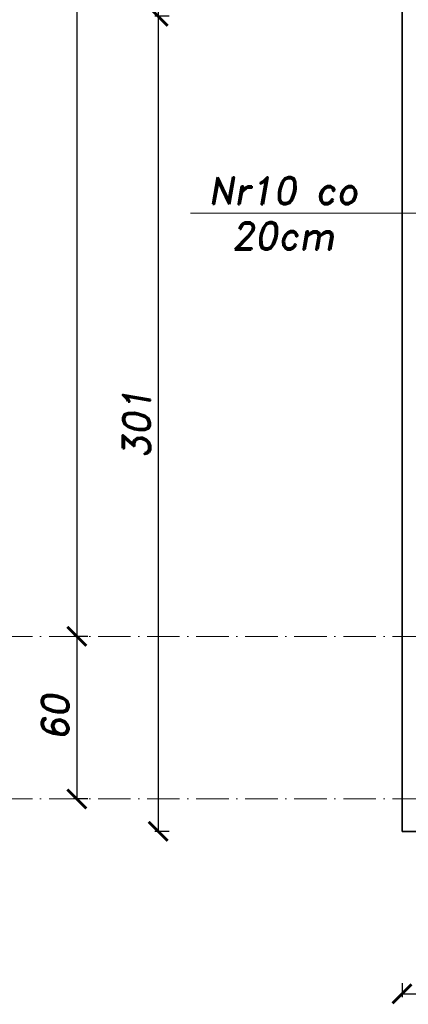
# Model space of a CAD drawing. Header units: millimetres. Extents: x 300938 to 312016, y 11971 to 20881.
# Tile 104 of 239: x 306497 to 306641, y 16208 to 16572. Entities that reach past the tile are written whole.
import ezdxf

# ---------------------------------------------------------------- set-up
doc = ezdxf.new("R2010")
doc.units = ezdxf.units.MM
doc.linetypes.add('ACAD_ISO10W100', pattern=[18, 12, -3, 0, -3])
for name, color, linetype, lineweight in [('konstrukcja', 3, 'Continuous', 35), ('konstrukcja wymiary', 1, 'Continuous', 13), ('opisy', 2, 'Continuous', 18), ('osie', 5, 'ACAD_ISO10W100', 13)]:
    doc.layers.add(name, color=color, linetype=linetype, lineweight=lineweight)
doc.styles.add('KONSTRUKCJA', font='romand.shx', dxfattribs={"oblique": 10})
doc.styles.get("Standard").update_dxf_attribs({"font": 'romand.shx', "oblique": 10})
doc.dimstyles.new('150', dxfattribs={"dimtxt": 10, "dimasz": 7, "dimexe": 1.25, "dimexo": 0.625, "dimgap": 3, "dimtad": 1, "dimdec": 0, "dimrnd": 0.5, "dimtxsty": 'KONSTRUKCJA', "dimblk": 'ARCHTICK', "dimcen": 2.5, "dimadec": 0, "dimazin": 0, "dimtfac": 1, "dimtdec": 0, "dimtix": 1, "dimtmove": 0, "dimatfit": 3, "dimfxl": 4, "dimfxlon": 1, "dimarcsym": 0})

# ---------------------------------------------------------------- blocks, each defined once
blk = doc.blocks.new('_ArchTick')
at = {"color": 0, "linetype": 'ByBlock', "lineweight": 13, "const_width": 0.15}
blk.add_lwpolyline([(-0.5, -0.5), (0.5, 0.5)], dxfattribs=at)
blk = doc.blocks.new('*D1276')
at = {"layer": 'Defpoints', "color": 0, "transparency": 16777216}
for p in [(306662.44, 16613.22), (306548.44, 16573.22), (306662.44, 16573.22)]:
    blk.add_point(p, dxfattribs=at)
at = {"layer": 'konstrukcja wymiary', "color": 0, "lineweight": -2, "transparency": 16777216}
for p, q in [((306552.44, 16613.22), (306547.19, 16613.22)), ((306548.44, 16613.22), (306548.44, 16573.22)), ((306552.44, 16573.22), (306547.19, 16573.22))]:
    blk.add_line(p, q, dxfattribs=at)
at = {"layer": 'konstrukcja wymiary', "color": 0, "lineweight": -2, "transparency": 16777216, "xscale": 7, "yscale": 7, "zscale": 7}
for p, rotation in [((306548.44, 16613.22), 90), ((306548.44, 16573.22), 270)]:
    blk.add_blockref('_ArchTick', p, dxfattribs=dict(at, rotation=rotation))
at = {"layer": 'konstrukcja wymiary', "color": 0, "transparency": 16777216, "insert": (306540.44, 16593.22), "char_height": 10, "attachment_point": 5, "rotation": 90, "style": 'KONSTRUKCJA'}
blk.add_mtext('40', dxfattribs=at)
blk = doc.blocks.new('*D1277')
at = {"layer": 'Defpoints', "color": 0, "transparency": 16777216}
for p in [(306662.44, 16573.22), (306548.44, 16272.22), (306638.44, 16272.22)]:
    blk.add_point(p, dxfattribs=at)
at = {"layer": 'konstrukcja wymiary', "color": 0, "lineweight": -2, "transparency": 16777216}
for p, q in [((306552.44, 16573.22), (306547.19, 16573.22)), ((306548.44, 16573.22), (306548.44, 16272.22)), ((306552.44, 16272.22), (306547.19, 16272.22))]:
    blk.add_line(p, q, dxfattribs=at)
at = {"layer": 'konstrukcja wymiary', "color": 0, "lineweight": -2, "transparency": 16777216, "xscale": 7, "yscale": 7, "zscale": 7}
for p, rotation in [((306548.44, 16573.22), 90), ((306548.44, 16272.22), 270)]:
    blk.add_blockref('_ArchTick', p, dxfattribs=dict(at, rotation=rotation))
at = {"layer": 'konstrukcja wymiary', "color": 0, "transparency": 16777216, "insert": (306540.44, 16422.72), "char_height": 10, "attachment_point": 5, "rotation": 90, "style": 'KONSTRUKCJA'}
blk.add_mtext('301', dxfattribs=at)
blk = doc.blocks.new('*D1279')
at = {"layer": 'Defpoints', "color": 0, "transparency": 16777216}
for p in [(306638.44, 16919.22), (306518.44, 16344.22), (306638.44, 16344.22)]:
    blk.add_point(p, dxfattribs=at)
at = {"layer": 'konstrukcja wymiary', "color": 0, "lineweight": -2, "transparency": 16777216}
for p, q in [((306522.44, 16919.22), (306517.19, 16919.22)), ((306518.44, 16919.22), (306518.44, 16344.22)), ((306522.44, 16344.22), (306517.19, 16344.22))]:
    blk.add_line(p, q, dxfattribs=at)
at = {"layer": 'konstrukcja wymiary', "color": 0, "lineweight": -2, "transparency": 16777216, "xscale": 7, "yscale": 7, "zscale": 7}
for p, rotation in [((306518.44, 16919.22), 90), ((306518.44, 16344.22), 270)]:
    blk.add_blockref('_ArchTick', p, dxfattribs=dict(at, rotation=rotation))
at = {"layer": 'konstrukcja wymiary', "color": 0, "transparency": 16777216, "insert": (306510.44, 16631.72), "char_height": 10, "attachment_point": 5, "rotation": 90, "style": 'KONSTRUKCJA'}
blk.add_mtext('575', dxfattribs=at)
blk = doc.blocks.new('*D1280')
at = {"layer": 'Defpoints', "color": 0, "transparency": 16777216}
for p in [(306638.44, 16344.22), (306518.44, 16284.22), (306638.44, 16284.22)]:
    blk.add_point(p, dxfattribs=at)
at = {"layer": 'konstrukcja wymiary', "color": 0, "lineweight": -2, "transparency": 16777216}
for p, q in [((306522.44, 16344.22), (306517.19, 16344.22)), ((306518.44, 16344.22), (306518.44, 16284.22)), ((306522.44, 16284.22), (306517.19, 16284.22))]:
    blk.add_line(p, q, dxfattribs=at)
at = {"layer": 'konstrukcja wymiary', "color": 0, "lineweight": -2, "transparency": 16777216, "xscale": 7, "yscale": 7, "zscale": 7}
for p, rotation in [((306518.44, 16344.22), 90), ((306518.44, 16284.22), 270)]:
    blk.add_blockref('_ArchTick', p, dxfattribs=dict(at, rotation=rotation))
at = {"layer": 'konstrukcja wymiary', "color": 0, "transparency": 16777216, "insert": (306510.44, 16314.22), "char_height": 10, "attachment_point": 5, "rotation": 90, "style": 'KONSTRUKCJA'}
blk.add_mtext('60', dxfattribs=at)
blk = doc.blocks.new('*D1281')
at = {"layer": 'Defpoints', "color": 0, "transparency": 16777216}
for p in [(306488.44, 17511.22), (306638.44, 17511.22), (306638.44, 16272.22)]:
    blk.add_point(p, dxfattribs=at)
at = {"layer": 'konstrukcja wymiary', "color": 0, "lineweight": -2, "transparency": 16777216}
for p, q in [((306492.44, 17511.22), (306487.19, 17511.22)), ((306488.44, 16272.22), (306488.44, 17511.22)), ((306492.44, 16272.22), (306487.19, 16272.22))]:
    blk.add_line(p, q, dxfattribs=at)
at = {"layer": 'konstrukcja wymiary', "color": 0, "lineweight": -2, "transparency": 16777216, "xscale": 7, "yscale": 7, "zscale": 7}
for p, rotation in [((306488.44, 17511.22), 90), ((306488.44, 16272.22), 270)]:
    blk.add_blockref('_ArchTick', p, dxfattribs=dict(at, rotation=rotation))
at = {"layer": 'konstrukcja wymiary', "color": 0, "transparency": 16777216, "insert": (306480.44, 16891.72), "char_height": 10, "attachment_point": 5, "rotation": 90, "style": 'KONSTRUKCJA'}
blk.add_mtext('1239', dxfattribs=at)
blk = doc.blocks.new('*D1295')
at = {"layer": 'Defpoints', "color": 0, "transparency": 16777216}
for p in [(306638.44, 16272.22), (307282.44, 16272.22), (307282.44, 16212.22)]:
    blk.add_point(p, dxfattribs=at)
at = {"layer": 'konstrukcja wymiary', "color": 0, "lineweight": -2, "transparency": 16777216}
for p, q in [((306638.44, 16216.22), (306638.44, 16210.97)), ((307282.44, 16216.22), (307282.44, 16210.97)), ((306638.44, 16212.22), (307282.44, 16212.22))]:
    blk.add_line(p, q, dxfattribs=at)
at = {"layer": 'konstrukcja wymiary', "color": 0, "lineweight": -2, "transparency": 16777216, "xscale": 7, "yscale": 7, "zscale": 7, "rotation": 180}
blk.add_blockref('_ArchTick', (306638.44, 16212.22), dxfattribs=at)
at = {"layer": 'konstrukcja wymiary', "color": 0, "lineweight": -2, "transparency": 16777216, "xscale": 7, "yscale": 7, "zscale": 7}
blk.add_blockref('_ArchTick', (307282.44, 16212.22), dxfattribs=at)
at = {"layer": 'konstrukcja wymiary', "color": 0, "transparency": 16777216, "insert": (306960.44, 16220.22), "char_height": 10, "attachment_point": 5, "style": 'KONSTRUKCJA'}
blk.add_mtext('644', dxfattribs=at)

msp = doc.modelspace()

# ---------------------------------------------------------------- linework, layer by layer
at = {"layer": 'konstrukcja'}
for p in [(306638.44, 17511.224), (307282.44, 16272.224)]:
    msp.add_line(p, (306638.44, 16272.224), dxfattribs=at)
at = {"layer": 'konstrukcja wymiary'}
msp.add_line((306680.94, 16500.491), (306560.396, 16500.491), dxfattribs=at)
at = {"layer": 'osie'}
for p, q in [((306435.771, 16344.224), (308440.491, 16344.224)), ((306435.771, 16284.224), (308440.491, 16284.224))]:
    msp.add_line(p, q, dxfattribs=at)

# ---------------------------------------------------------------- texts
at = {"layer": 'opisy', "insert": (306594.528, 16500.491), "char_height": 10, "width": 231.49388, "attachment_point": 5}
msp.add_mtext('Nr10 co\\P20cm', dxfattribs=at)

# ---------------------------------------------------------------- dimensions: what is measured, and where the dimension line sits
at = {"layer": 'konstrukcja wymiary'}
dim = msp.add_linear_dim(base=(306488.44, 17511.224), p1=(306638.44, 16272.224), p2=(306638.44, 17511.224), angle=90, dimstyle='150', dxfattribs=at)
dim.commit()
dim.dimension.update_dxf_attribs({"geometry": '*D1281', "text_midpoint": (306480.44, 16891.724)})
for base, p1, p2, picture, middle in [((306518.44, 16344.224), (306638.44, 16919.224), (306638.44, 16344.224), '*D1279', (306510.44, 16631.724)), ((306548.44, 16573.224), (306662.44, 16613.224), (306662.44, 16573.224), '*D1276', (306540.44, 16593.224)), ((306548.44, 16272.224), (306662.44, 16573.224), (306638.44, 16272.224), '*D1277', (306540.44, 16422.724)), ((306518.44, 16284.224), (306638.44, 16344.224), (306638.44, 16284.224), '*D1280', (306510.44, 16314.224))]:
    dim = msp.add_linear_dim(base=base, p1=p1, p2=p2, angle=90, dimstyle='150', override={"dimtmove": 1}, dxfattribs=at)
    dim.commit()
    dim.dimension.update_dxf_attribs({"geometry": picture, "text_midpoint": middle})
dim = msp.add_linear_dim(base=(307282.44, 16212.224), p1=(306638.44, 16272.224), p2=(307282.44, 16272.224), dimstyle='150', dxfattribs=at)
dim.commit()
dim.dimension.update_dxf_attribs({"geometry": '*D1295', "text_midpoint": (306960.44, 16220.224)})

doc.saveas('drawing.dxf')
